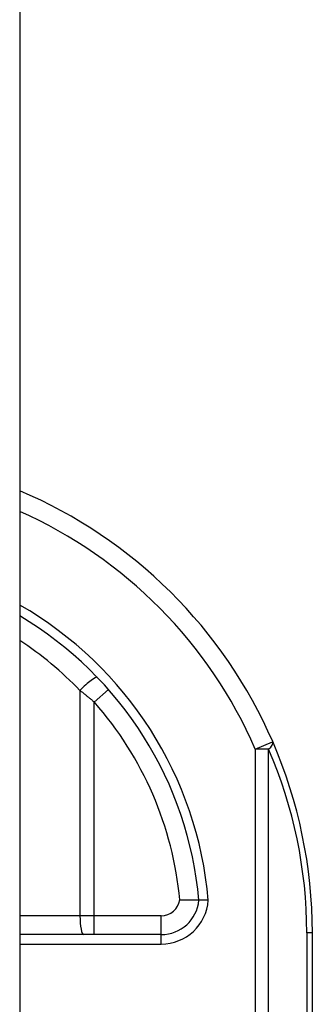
# Model space of a CAD drawing. Header units: inches. Extents: x 2.8 to 89.6, y 4.6 to 48.7.
# Tile 69 of 75: x 46.958 to 47.262, y 15.892 to 16.918. Entities that reach past the tile are written whole.
import ezdxf

# ---------------------------------------------------------------- set-up
doc = ezdxf.new("R2010")
doc.units = ezdxf.units.IN
doc.header["$MEASUREMENT"] = 0
doc.layers.add('Visible Edges(ANSI)', color=7, linetype='Continuous', lineweight=25)
doc.layers.add('Visible Tangent Edges(ANSI)', color=7, linetype='Continuous', lineweight=25)

msp = doc.modelspace()

# ---------------------------------------------------------------- linework, layer by layer
at = {"layer": 'Visible Edges(ANSI)'}
for p, q in [((46.9576, 34.6239), (46.9576, 11.1129)), ((47.1048, 15.9649), (46.9576, 15.9649)), ((47.2621, 15.6004), (47.2621, 15.9669))]:
    msp.add_line(p, q, dxfattribs=at)
at = {"layer": 'Visible Edges(ANSI)', "flags": 128}
for points in [[(47.1439, 16.0006), (47.1439, 16.0006), (47.1438, 16.0006), (47.1436, 16.0006), (47.1433, 16.0006), (47.1429, 16.0006), (47.1424, 16.0006), (47.1419, 16.0006), (47.1413, 16.0006), (47.1406, 16.0006), (47.1398, 16.0006), (47.139, 16.0006), (47.1381, 16.0006), (47.1372, 16.0006), (47.1362, 16.0006), (47.1351, 16.0007), (47.134, 16.0007), (47.1329, 16.0007), (47.1317, 16.0007), (47.1305, 16.0007), (47.1293, 16.0008), (47.128, 16.0008), (47.1267, 16.0008), (47.1254, 16.0009), (47.1242, 16.0009)], [(47.1538, 16.0006), (47.1532, 16.0006), (47.1525, 16.0006), (47.1519, 16.0006), (47.1513, 16.0006), (47.1507, 16.0006), (47.1501, 16.0006), (47.1495, 16.0006), (47.1489, 16.0006), (47.1483, 16.0006), (47.1478, 16.0006), (47.1473, 16.0006), (47.1468, 16.0006), (47.1464, 16.0006), (47.146, 16.0006), (47.1456, 16.0006), (47.1453, 16.0006), (47.145, 16.0006), (47.1447, 16.0006), (47.1445, 16.0006), (47.1443, 16.0006), (47.1441, 16.0006), (47.144, 16.0006), (47.144, 16.0006), (47.1439, 16.0006)]]:
    msp.add_lwpolyline(points, dxfattribs=at)
at = {"layer": 'Visible Edges(ANSI)'}
for centre, radius, start, end in [((46.7621, 15.9669), 0.5, 23.4439, 66.9833), ((46.7621, 15.9669), 0.3834, 5.0431, 59.3398), ((46.7621, 15.9669), 0.5, 0, 23.4439), ((47.1048, 16.0043), 0.0394, 270, 354.6062)]:
    msp.add_arc(centre, radius, start, end, dxfattribs=at)
at = {"layer": 'Visible Tangent Edges(ANSI)'}
for p, q in [((47.0203, 16.2192), (47.0203, 15.9846)), ((47.05, 16.22), (47.0352, 16.207)), ((47.0352, 15.9846), (47.0352, 16.207)), ((47.2027, 16.158), (47.2208, 16.1658)), ((47.2027, 16.158), (47.2027, 15.6007)), ((47.2166, 16.158), (47.2027, 16.158)), ((47.2166, 15.6007), (47.2166, 16.158)), ((47.0203, 15.9846), (46.9576, 15.9846)), ((47.0352, 15.9846), (47.0203, 15.9846)), ((47.0352, 15.9649), (47.0352, 15.9846)), ((47.1048, 15.9846), (47.0352, 15.9846)), ((47.1048, 15.9649), (47.1048, 15.9846)), ((47.1048, 15.9551), (47.1048, 15.9649)), ((47.2621, 15.9669), (47.2563, 15.9669)), ((47.2563, 15.9669), (47.2563, 15.6005)), ((46.9576, 15.9551), (47.1048, 15.9551))]:
    msp.add_line(p, q, dxfattribs=at)
at = {"layer": 'Visible Tangent Edges(ANSI)', "flags": 128}
msp.add_lwpolyline([(47.0203, 16.2192), (47.0209, 16.2187), (47.0216, 16.2182), (47.0222, 16.2177), (47.0228, 16.2172), (47.0235, 16.2167), (47.0241, 16.2162), (47.0247, 16.2157), (47.0253, 16.2152), (47.026, 16.2147), (47.0266, 16.2142), (47.0272, 16.2136), (47.0278, 16.2131), (47.0285, 16.2126), (47.0291, 16.2121), (47.0297, 16.2116), (47.0303, 16.2111), (47.0309, 16.2106), (47.0316, 16.2101), (47.0322, 16.2096), (47.0328, 16.209), (47.0334, 16.2085), (47.034, 16.208), (47.0346, 16.2075), (47.0352, 16.207)], dxfattribs=at)
at = {"layer": 'Visible Tangent Edges(ANSI)'}
for centre, radius, start, end in [((46.7621, 15.9669), 0.4803, 23.4439, 65.9819), ((46.7621, 15.9669), 0.3932, 4.9187, 60.1863), ((46.7583, 15.9669), 0.3637, 43.9186, 56.7824), ((46.7621, 15.9669), 0.3637, 5.372, 41.3104), ((46.776, 15.9669), 0.4803, 0, 23.4439), ((47.1048, 16.0043), 0.0197, 270, 350.1944), ((47.1048, 16.0043), 0.0492, 270, 355.704)]:
    msp.add_arc(centre, radius, start, end, dxfattribs=at)
for centre, major_axis, ratio, start_param, end_param in [((47.024, 16.2192), (0.0142, 0.0137), 0.132897, 0, 1.707941), ((47.2027, 16.158), (0.0181, 0.0078), 0.369668, 5.41831, 6.283185), ((47.024, 15.9846), (0, -0.0197), 0.189796, 4.712389, 6.283185)]:
    msp.add_ellipse(centre, major_axis=major_axis, ratio=ratio, start_param=start_param, end_param=end_param, dxfattribs=at)

doc.saveas('drawing.dxf')
